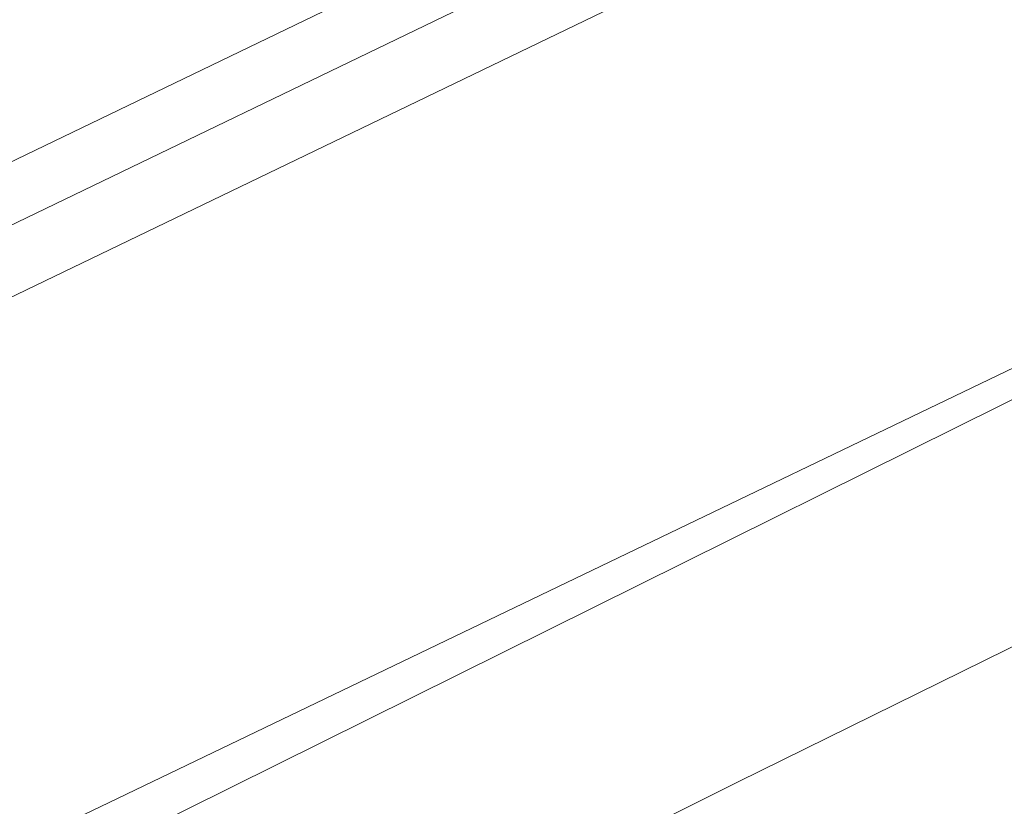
# Model space of a CAD drawing. Header units: metres. Extents: x 163543 to 168130, y 402678 to 405437.
# Tile 58 of 256: x 164416 to 164428, y 403392 to 403401. Entities that reach past the tile are written whole.
import ezdxf

# ---------------------------------------------------------------- set-up
doc = ezdxf.new("R2010")
doc.units = ezdxf.units.M
doc.layers.add('X-CA190022.004-UO-ARC_Arcering$0$N-GV-GR-GRAS-A-200 GRASMENGSEL 01 KRUIDENMENGSEL', color=44, linetype='Continuous', lineweight=18, transparency=0.5)
for name, color, linetype, lineweight in [('X-CA190022.004-UO-BGT_Ondergrond$0$GE_251_SPRTrein_as_Lijn_GEM', 253, 'Continuous', 9), ('X-CA190022.004-UO-BGT_Ondergrond$0$GE_421_OTDHalfverhard_gravel_Vlak_GEM', 253, 'Continuous', 9), ('X-CA190022.004-UO-BGT_Ondergrond$0$GE_504_WTDWaterloop_sloot_Vlak_GEM', 253, 'Continuous', 9), ('X-CA190022.004-UO-BGT_Ondergrond$0$GE_541_OWTOever_slootkant_Vlak_GEM', 253, 'Continuous', 9), ('X-CA190022.004-UO-KAD_Percelen$0$B-WE-KG-GRENS_PERCEEL-GV', 150, 'Continuous', 9)]:
    doc.layers.add(name, color=color, linetype=linetype, lineweight=lineweight)

msp = doc.modelspace()

# ---------------------------------------------------------------- hatches: boundary and pattern name
at = {"layer": 'X-CA190022.004-UO-ARC_Arcering$0$N-GV-GR-GRAS-A-200 GRASMENGSEL 01 KRUIDENMENGSEL'}
h = msp.add_hatch(dxfattribs=at)
h.set_pattern_fill('AGR-GRAS_02-SO', color=256, scale=0.1, pattern_type=2)
h.set_pattern_definition([(0, (0, 0), (1, 1), [0.25, -0.75]), (0, (0.5499999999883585, 0.5999999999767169), (1, 1), [0.25, -0.75]), (90, (0.1000000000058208, 0.3499999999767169), (-1, 1), [0.25, -0.75]), (90, (0.5, 0.7000000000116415), (-1, 1), [0.25, -0.75]), (45, (0.2000000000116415, 0.7000000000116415), (0, 1.000000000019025), [0.25, -1.164213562]), (135, (0.5499999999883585, 0), (-1.000000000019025, 0), [0.25, -1.164213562]), (26.56505119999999, (0.25, 0.2999999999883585), (1.000000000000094, 4.000644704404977e-10), [0.25, -1.986067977]), (26.56505119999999, (0.7000000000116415, 0.7999999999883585), (1.000000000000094, 4.000644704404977e-10), [0.25, -1.986067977]), (63.43494882, (0.7000000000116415, 0), (5.099862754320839e-11, 1.000000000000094), [0.2499999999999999, -1.986067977]), (63.43494882, (0.25, 0.4500000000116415), (5.099862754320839e-11, 1.000000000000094), [0.2499999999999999, -1.986067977]), (63.43494882, (0.6000000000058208, 0.2000000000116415), (5.099862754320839e-11, 1.000000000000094), [0.2499999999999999, -1.986067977]), (116.5650512, (0, 0.5499999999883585), (-4.000648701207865e-10, 1.000000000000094), [0.2499999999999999, -1.986067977]), (153.43494882, (0.2000000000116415, 0.1500000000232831), (-1.000000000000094, 5.099898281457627e-11), [0.25, -1.986067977])])
edge = h.paths.add_edge_path()
edge.add_line((164426.6172984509, 403420.1199052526), (164425.9477276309, 403421.4587308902))
edge.add_line((164425.9477276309, 403421.4587308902), (164396.6507062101, 403407.1993511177))
edge.add_line((164396.6507062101, 403407.1993511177), (164370.3216198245, 403394.2254529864))
edge.add_line((164370.3216198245, 403394.2254529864), (164348.1205261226, 403382.4069603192))
edge.add_line((164348.1205261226, 403382.4069603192), (164330.424991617, 403372.8461493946))
edge.add_line((164330.424991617, 403372.8461493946), (164319.1615059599, 403366.391111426))
edge.add_line((164319.1615059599, 403366.391111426), (164296.1681085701, 403352.5166521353))
edge.add_line((164296.1681085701, 403352.5166521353), (164273.3605156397, 403337.8072618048))
edge.add_line((164273.3605156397, 403337.8072618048), (164265.4739187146, 403332.5327219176))
edge.add_line((164265.4739187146, 403332.5327219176), (164256.8799450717, 403326.6287728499))
edge.add_line((164256.8799450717, 403326.6287728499), (164249.63316697, 403321.4803545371))
edge.add_line((164249.63316697, 403321.4803545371), (164244.342760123, 403317.7210371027))
edge.add_line((164244.342760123, 403317.7210371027), (164240.1558737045, 403314.6566996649))
edge.add_line((164240.1558737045, 403314.6566996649), (164232.7073893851, 403309.2031836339))
edge.add_line((164232.7073893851, 403309.2031836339), (164214.7821775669, 403295.6587971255))
edge.add_line((164214.7821775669, 403295.6587971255), (164201.5995901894, 403285.1971440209))
edge.add_arc((164265.93847002, 403204.1245929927), 103.4999999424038, 128.4353872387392, 130.6698017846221)
edge.add_line((164198.4876512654, 403282.6270581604), (164199.7611005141, 403281.0756526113))
edge.add_line((164199.7611005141, 403281.0756526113), (164205.0320948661, 403285.7871757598))
edge.add_arc((164271.6752031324, 403211.2305119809), 99.99999996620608, 128.4353872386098, 131.7922080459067, ccw=False)
edge.add_line((164209.5120342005, 403289.5614791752), (164215.7006745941, 403294.4727615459))
edge.add_line((164215.7006745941, 403294.4727615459), (164233.6026468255, 403307.9995880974))
edge.add_line((164233.6026468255, 403307.9995880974), (164241.0419990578, 403313.4464179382))
edge.add_line((164241.0419990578, 403313.4464179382), (164245.2201891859, 403316.5043906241))
edge.add_line((164245.2201891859, 403316.5043906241), (164250.5020305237, 403320.2576214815))
edge.add_line((164250.5020305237, 403320.2576214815), (164257.7390509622, 403325.3991075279))
edge.add_line((164257.7390509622, 403325.3991075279), (164266.315577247, 403331.2910704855))
edge.add_line((164266.315577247, 403331.2910704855), (164274.1840113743, 403336.5534631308))
edge.add_line((164274.1840113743, 403336.5534631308), (164296.9622607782, 403351.2439288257))
edge.add_line((164296.9622607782, 403351.2439288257), (164319.9220043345, 403365.0980810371))
edge.add_line((164319.9220043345, 403365.0980810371), (164331.1545393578, 403371.535381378))
edge.add_line((164331.1545393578, 403371.535381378), (164348.8294735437, 403381.0850620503))
edge.add_line((164348.8294735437, 403381.0850620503), (164371.0057235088, 403392.8903294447))
edge.add_line((164371.0057235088, 403392.8903294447), (164397.3105136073, 403405.8522553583))
edge.add_line((164397.3105136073, 403405.8522553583), (164426.6172984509, 403420.1199052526))

# ---------------------------------------------------------------- linework, layer by layer
at = {"layer": 'X-CA190022.004-UO-BGT_Ondergrond$0$GE_251_SPRTrein_as_Lijn_GEM'}
for p, q in [((164404.05, 403392.21), (164458.617, 403418.539)), ((164436.553, 403409.561), (164402.38, 403393.08)), ((164391.745, 403387.167), (164433.595, 403407.355))]:
    msp.add_line(p, q, dxfattribs=at)
at = {"layer": 'X-CA190022.004-UO-BGT_Ondergrond$0$GE_251_SPRTrein_as_Lijn_GEM', "extrusion": (0, 0, -1)}
msp.add_arc((-164554.6370926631, 403047.5608257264), 380.7393380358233, 67.8937116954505, 70.2608873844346, dxfattribs=at)
at = {"layer": 'X-CA190022.004-UO-BGT_Ondergrond$0$GE_421_OTDHalfverhard_gravel_Vlak_GEM', "flags": 128}
msp.add_lwpolyline([(164479.789, 403421.948), (164478.772, 403421.491), (164473.863, 403419.286), (164458.271, 403411.732), (164451.965, 403408.12), (164448.528, 403406.504), (164438.845, 403401.859), (164435.646, 403400.325), (164404.334, 403384.783)], dxfattribs=at)
at = {"layer": 'X-CA190022.004-UO-BGT_Ondergrond$0$GE_504_WTDWaterloop_sloot_Vlak_GEM', "flags": 128}
msp.add_lwpolyline([(164306.38, 403328.462), (164329.572, 403342.458), (164353.085, 403355.5400000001), (164370.775, 403364.872), (164389.322, 403374.292), (164407.628, 403383.327), (164425.126, 403392.066), (164436.189, 403397.516), (164440.108, 403399.462), (164441.025, 403397.721), (164431.907, 403393.0790000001), (164418.83, 403386.562), (164404.407, 403378.75), (164387.325, 403370.1060000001)], dxfattribs=at)
at = {"layer": 'X-CA190022.004-UO-BGT_Ondergrond$0$GE_541_OWTOever_slootkant_Vlak_GEM', "flags": 128}
msp.add_lwpolyline([(164315.411, 403337.796), (164330.106, 403346.3290000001), (164342.639, 403352.83), (164364.838, 403364.953), (164384.642, 403375.1000000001), (164404.334, 403384.783), (164435.646, 403400.325), (164438.845, 403401.859), (164440.108, 403399.462), (164436.189, 403397.516), (164425.126, 403392.066), (164407.628, 403383.327), (164389.322, 403374.292), (164370.775, 403364.872), (164353.085, 403355.5400000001), (164329.572, 403342.458), (164306.38, 403328.462)], dxfattribs=at)
at = {"layer": 'X-CA190022.004-UO-KAD_Percelen$0$B-WE-KG-GRENS_PERCEEL-GV', "flags": 128}
for points in [[(164316.027, 403338.203), (164330.341, 403346.655), (164343.747, 403354.336), (164363.145, 403364.918), (164374.895, 403370.972), (164408.841, 403387.712), (164466.349, 403415.367), (164460.276, 403427.915), (164459.04, 403430.474), (164387.566, 403395.736), (164360.621, 403382.207), (164347.324, 403375.205), (164334.113, 403367.893), (164320.335, 403360.055)], [(164317.093, 403330.96), (164327.091, 403336.771), (164345.274, 403347.596), (164358.377, 403354.762), (164371.136, 403361.559), (164397.764, 403374.75), (164420.417, 403385.713), (164439.743, 403395.067), (164439.548, 403397.62), (164455.428, 403404.573), (164468.748, 403410.406), (164466.349, 403415.367), (164408.841, 403387.712), (164374.895, 403370.972), (164363.145, 403364.918), (164343.747, 403354.336), (164330.341, 403346.655), (164316.027, 403338.203)]]:
    msp.add_lwpolyline(points, dxfattribs=at)

doc.saveas('drawing.dxf')
